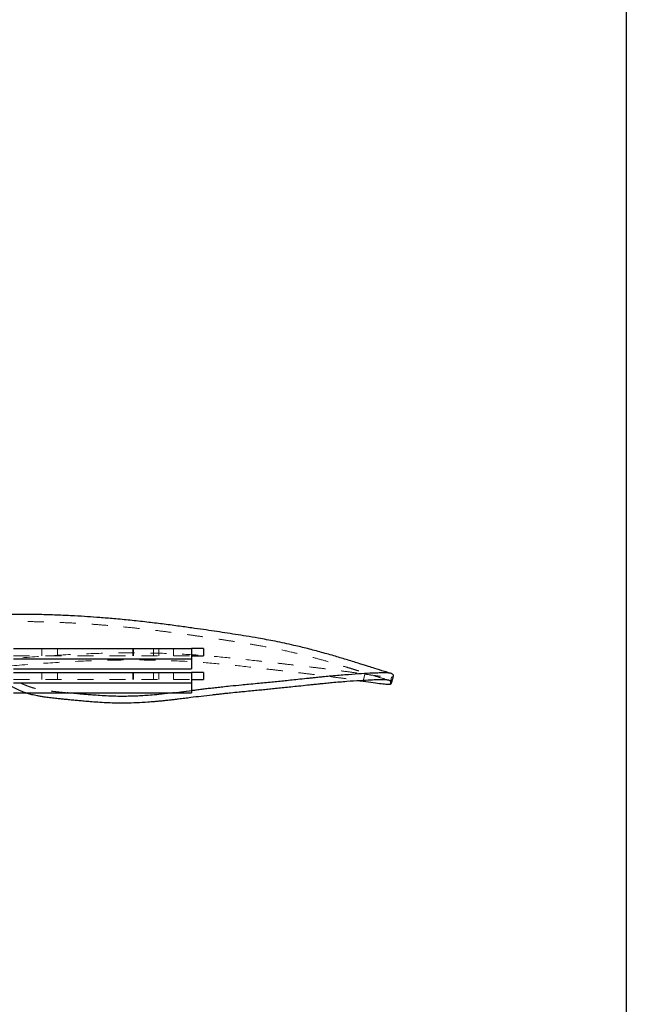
# Model space of a CAD drawing. Header units: inches. Extents: x 0.7 to 43.6, y 0.3 to 38.8.
# Tile 91 of 97: x 39.5 to 43.3, y 17.7 to 23.8. Entities that reach past the tile are written whole.
import ezdxf

# ---------------------------------------------------------------- set-up
doc = ezdxf.new("R2010")
doc.units = ezdxf.units.IN
doc.header["$MEASUREMENT"] = 0
doc.linetypes.add('HIDDEN', pattern=[0.075, 0.05, -0.025])
doc.layers.add('SID-M-S', color=90, linetype='Continuous')

msp = doc.modelspace()

# ---------------------------------------------------------------- linework, layer by layer
at = {"color": 174, "linetype": 'Continuous', "lineweight": 25}
msp.add_line((43.31243, 33.500004), (43.31243, 0.500004), dxfattribs=at)
at = {"color": 7, "linetype": 'HIDDEN', "lineweight": 18}
for p, q in [((39.477959, 19.86432), (40.590434, 19.86432)), ((39.65448, 19.90932), (39.65448, 19.86432)), ((39.752751, 19.90932), (39.752751, 19.86432)), ((40.224509, 19.90932), (40.224509, 19.86432)), ((40.227459, 19.90932), (40.227459, 19.86432)), ((40.353644, 19.90932), (40.353644, 19.86432)), ((40.38674, 19.90932), (40.38674, 19.86432)), ((40.478459, 19.86432), (40.478459, 19.90932)), ((39.477959, 19.84432), (40.590434, 19.84432)), ((39.65448, 19.75932), (39.65448, 19.71432)), ((39.752751, 19.75932), (39.752751, 19.71432)), ((40.224509, 19.75932), (40.224509, 19.71432)), ((40.227459, 19.75932), (40.227459, 19.71432)), ((40.353644, 19.75932), (40.353644, 19.71432)), ((40.38674, 19.75932), (40.38674, 19.71432)), ((40.478459, 19.71432), (40.478459, 19.75932)), ((41.675114, 19.74878), (41.666183, 19.704779)), ((39.477959, 19.71432), (40.590434, 19.71432)), ((39.477959, 19.69432), (40.590434, 19.69432)), ((41.843955, 19.729799), (41.834045, 19.685955))]:
    msp.add_line(p, q, dxfattribs=at)
for points, knots in [([(41.828795, 19.709326), (41.814303, 19.713776), (41.779795, 19.724371), (41.7322, 19.739391), (41.690377, 19.752535), (41.659131, 19.762335), (41.629048, 19.771736), (41.593817, 19.782673), (41.54345, 19.798136), (41.476041, 19.81836), (41.393617, 19.841956), (41.307548, 19.864927), (41.211339, 19.888429), (41.108926, 19.910347), (41.009137, 19.928564), (40.927151, 19.942279), (40.858277, 19.953252), (40.791143, 19.963606), (40.723726, 19.973745), (40.654653, 19.983902), (40.57871, 19.994749), (40.491796, 20.006697), (40.39821, 20.018886), (40.293642, 20.031557), (40.18433, 20.043369), (40.075543, 20.053388), (39.977582, 20.060951), (39.881417, 20.067131), (39.776506, 20.07247), (39.660243, 20.076563), (39.527007, 20.078739), (39.376912, 20.077672), (39.234866, 20.072475), (39.11364, 20.065392), (39.023059, 20.058867), (38.942802, 20.052358), (38.875111, 20.046681), (38.816804, 20.041851), (38.762458, 20.037469), (38.708129, 20.033165), (38.648049, 20.028947), (38.595943, 20.025626), (38.550822, 20.022811), (38.502669, 20.019826), (38.451978, 20.016728), (38.384055, 20.012528), (38.298414, 20.006933), (38.202441, 19.999701), (38.118103, 19.992271), (38.045131, 19.985072), (37.982859, 19.978574), (37.943841, 19.974393), (37.92198, 19.972007), (37.909754, 19.970646), (37.904688, 19.969983), (37.907933, 19.970088), (37.91964, 19.970931), (37.947672, 19.973059), (37.997491, 19.976799), (38.057168, 19.980958), (38.101453, 19.983816), (38.126978, 19.985449), (38.143311, 19.986535), (38.147389, 19.986886), (38.148731, 19.987002)], [0, 0, 0, 0, 0.009778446, 0.023283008, 0.032254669, 0.038111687, 0.045003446, 0.053188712, 0.062653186, 0.080064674, 0.099995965, 0.119604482, 0.138500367, 0.164318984, 0.186973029, 0.203212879, 0.217742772, 0.232390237, 0.247473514, 0.262235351, 0.278307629, 0.296993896, 0.318121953, 0.339050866, 0.364749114, 0.388914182, 0.409493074, 0.428195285, 0.451547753, 0.477880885, 0.503850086, 0.538033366, 0.575199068, 0.595240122, 0.615900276, 0.633308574, 0.646755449, 0.659685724, 0.676103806, 0.694655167, 0.710445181, 0.719398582, 0.728605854, 0.739386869, 0.752059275, 0.76533573, 0.7888319, 0.810585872, 0.831932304, 0.849434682, 0.867192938, 0.883735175, 0.891841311, 0.899866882, 0.907252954, 0.914219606, 0.921209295, 0.928676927, 0.945491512, 0.963970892, 0.973602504, 0.983694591, 0.994634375, 1, 1, 1, 1]), ([(34.428163, 18.886867), (34.460647, 18.893144), (34.523263, 18.905244), (34.618783, 18.923418), (34.714228, 18.941427), (34.811415, 18.95963), (34.908468, 18.97774), (34.998255, 18.994515), (35.08984, 19.01172), (35.170676, 19.027052), (35.251453, 19.042572), (35.322001, 19.056311), (35.393343, 19.070437), (35.487644, 19.089412), (35.606562, 19.11385), (35.749132, 19.14384), (35.89273, 19.17459), (36.031716, 19.204747), (36.170423, 19.235112), (36.316003, 19.267133), (36.483616, 19.304091), (36.660759, 19.343256), (36.842124, 19.383385), (37.017264, 19.422088), (37.195651, 19.461341), (37.360213, 19.497297), (37.511267, 19.529867), (37.652607, 19.559834), (37.793331, 19.589007), (37.934191, 19.617392), (38.071218, 19.644099), (38.250001, 19.677577), (38.476345, 19.717183), (38.745287, 19.759453), (39.012408, 19.796311), (39.272899, 19.827179), (39.531318, 19.852129), (39.788229, 19.870357), (40.022986, 19.880322), (40.237971, 19.882963), (40.434468, 19.879379), (40.630666, 19.869255), (40.824198, 19.852044), (40.979392, 19.834792), (41.097878, 19.821162), (41.183372, 19.811227), (41.266684, 19.801557), (41.348367, 19.791918), (41.431259, 19.781778), (41.513264, 19.771255), (41.594539, 19.760339), (41.648273, 19.752631), (41.675114, 19.74878)], [0, 0, 0, 0, 0.01305562, 0.02516568, 0.03819549, 0.05110881, 0.06379914, 0.07668383, 0.08663518, 0.09997183, 0.10855609, 0.11844197, 0.12772167, 0.13659417, 0.15547833, 0.17438592, 0.19249191, 0.21174374, 0.22881795, 0.24679448, 0.26871872, 0.29439203, 0.3160682, 0.33963707, 0.36290183, 0.38593246, 0.40424967, 0.42237173, 0.44170597, 0.45990186, 0.4781796, 0.49606819, 0.53087948, 0.56810996, 0.60344976, 0.63859109, 0.67497384, 0.71151481, 0.74760146, 0.77550023, 0.80374891, 0.83221423, 0.86075556, 0.88903256, 0.90274491, 0.9164631, 0.93021063, 0.94396928, 0.95777731, 0.97275024, 0.98638841, 1, 1, 1, 1]), ([(39.267136, 19.780733), (39.268524, 19.780898), (39.358162, 19.791534), (39.531851, 19.807022), (39.78778, 19.825836), (40.020845, 19.835749), (40.234089, 19.838637), (40.42871, 19.835367), (40.622909, 19.825683), (40.81463, 19.808949), (40.968922, 19.791836), (41.08709, 19.778179), (41.172528, 19.768171), (41.255896, 19.758396), (41.337733, 19.748625), (41.420874, 19.738334), (41.503261, 19.727629), (41.578024, 19.717499), (41.625037, 19.710701), (41.644983, 19.707817)], [0, 0, 0, 0, 0.00159616, 0.1031139, 0.20506582, 0.30572616, 0.38349841, 0.46218833, 0.54142502, 0.62087957, 0.69975059, 0.73803966, 0.77636499, 0.81478596, 0.85324124, 0.89184932, 0.933726, 0.97188252, 1, 1, 1, 1]), ([(41.675114, 19.74878), (41.696343, 19.745793), (41.738883, 19.739806), (41.789573, 19.733582), (41.820834, 19.730256), (41.837578, 19.729193), (41.841844, 19.729599), (41.843955, 19.729799)], [0, 0, 0, 0, 0.2494991, 0.49995924, 0.74899164, 0.87574408, 1, 1, 1, 1]), ([(41.843955, 19.729799), (41.845896, 19.73029), (41.850277, 19.731398), (41.854342, 19.733915), (41.854795, 19.736279), (41.855013, 19.737421)], [0, 0, 0, 0, 0.29146708, 0.65788273, 1, 1, 1, 1]), ([(39.554088, 19.63182), (39.548888, 19.633603), (39.535545, 19.638178), (39.513578, 19.647634), (39.487708, 19.660127), (39.458745, 19.675608), (39.438235, 19.686971), (39.426862, 19.693273)], [0, 0, 0, 0, 0.127273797, 0.326593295, 0.525187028, 0.736692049, 1, 1, 1, 1]), ([(39.812289, 19.63182), (39.804152, 19.632592), (39.786086, 19.634305), (39.755624, 19.637297), (39.722837, 19.640761), (39.691879, 19.644591), (39.666662, 19.648328), (39.642776, 19.652525), (39.618764, 19.657669), (39.593938, 19.66438), (39.571049, 19.671968), (39.549084, 19.680641), (39.527086, 19.690639), (39.504042, 19.702278), (39.477752, 19.71652), (39.459184, 19.726808), (39.448847, 19.732536)], [0, 0, 0, 0, 0.065054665, 0.144436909, 0.250849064, 0.341526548, 0.410749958, 0.469631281, 0.549114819, 0.618537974, 0.681482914, 0.740504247, 0.797757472, 0.856636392, 0.920179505, 1, 1, 1, 1]), ([(40.590434, 19.644831), (40.587337, 19.644445), (40.571757, 19.642502), (40.542832, 19.638891), (40.513322, 19.635277), (40.493479, 19.6329), (40.487011, 19.632139), (40.4843, 19.63182)], [0, 0, 0, 0, 0.08649355, 0.43517475, 0.81547515, 0.92268139, 1, 1, 1, 1])]:
    msp.add_open_spline(points, degree=3, knots=knots, dxfattribs=at)
at = {"layer": 'SID-M-S'}
for p, q in [((39.477959, 19.90932), (40.590434, 19.90932)), ((40.590434, 19.90932), (40.590434, 19.84432)), ((40.665459, 19.90932), (40.590434, 19.90932)), ((40.590434, 19.86432), (40.665459, 19.86432)), ((40.665459, 19.90932), (40.665459, 19.86432)), ((39.477959, 19.84432), (40.590434, 19.84432)), ((40.590434, 19.84432), (40.590434, 19.78182)), ((39.477959, 19.78182), (40.590434, 19.78182)), ((39.477959, 19.75932), (40.590434, 19.75932)), ((40.590434, 19.75932), (40.590434, 19.69432)), ((40.665459, 19.75932), (40.590434, 19.75932)), ((40.665459, 19.75932), (40.665459, 19.71432)), ((39.477959, 19.69432), (40.590434, 19.69432)), ((40.590434, 19.71432), (40.665459, 19.71432)), ((40.590434, 19.69432), (40.590434, 19.63182)), ((41.644983, 19.707817), (41.666183, 19.704779)), ((39.477959, 19.63182), (40.590434, 19.63182))]:
    msp.add_line(p, q, dxfattribs=at)
for points, knots in [([(41.842062, 19.752325), (41.827465, 19.756807), (41.792888, 19.767425), (41.74527, 19.782454), (41.70353, 19.795571), (41.672316, 19.805361), (41.642166, 19.814783), (41.606835, 19.82575), (41.556321, 19.841257), (41.488673, 19.861553), (41.405873, 19.885259), (41.319313, 19.908368), (41.222451, 19.932049), (41.119279, 19.954175), (41.018751, 19.972569), (40.936233, 19.986393), (40.867187, 19.997405), (40.800107, 20.007759), (40.732796, 20.017888), (40.663927, 20.028026), (40.588507, 20.038814), (40.502012, 20.050728), (40.408624, 20.062929), (40.308824, 20.075073), (40.207986, 20.08613), (40.109796, 20.095532), (40.021181, 20.102826), (39.93906, 20.108617), (39.853661, 20.113704), (39.757967, 20.118223), (39.654197, 20.121641), (39.530733, 20.123666), (39.385596, 20.122858), (39.243754, 20.117925), (39.122571, 20.111063), (39.031054, 20.104615), (38.948903, 20.098019), (38.883774, 20.092571), (38.833044, 20.088354), (38.788631, 20.084719), (38.74486, 20.081212), (38.704508, 20.078032), (38.67387, 20.075919), (38.663567, 20.075208)], [0, 0, 0, 0, 0.01393338, 0.03300437, 0.04563921, 0.05392331, 0.06370155, 0.07530676, 0.0887238, 0.11341691, 0.14171249, 0.16959557, 0.19650336, 0.2332953, 0.26560541, 0.28875716, 0.30930243, 0.33000243, 0.35129561, 0.37213453, 0.39472554, 0.42097699, 0.45078098, 0.48046121, 0.5124577, 0.54315145, 0.57038883, 0.59359972, 0.61855935, 0.64911711, 0.68177843, 0.71401972, 0.76245091, 0.8148847, 0.84314759, 0.87255917, 0.89797758, 0.91768008, 0.93196953, 0.94862147, 0.96899539, 0.98957435, 1, 1, 1, 1]), ([(41.855013, 19.737421), (41.855252, 19.737922), (41.856165, 19.739839), (41.854145, 19.743517), (41.850707, 19.747499), (41.84613, 19.750641), (41.840107, 19.753128), (41.831709, 19.754967), (41.819059, 19.756123), (41.79853, 19.756595), (41.766924, 19.756249), (41.720249, 19.754629), (41.656214, 19.751227), (41.574013, 19.745569), (41.506693, 19.739994), (41.462406, 19.735952), (41.44337, 19.734162), (41.422285, 19.73212), (41.396234, 19.729523), (41.368083, 19.726643), (41.343446, 19.724077), (41.31152, 19.720725), (41.272637, 19.71661), (41.222903, 19.711353), (41.178265, 19.706693), (41.136031, 19.702353), (41.078563, 19.69656), (41.016166, 19.690524), (40.952004, 19.684469), (40.895583, 19.679078), (40.84169, 19.673767), (40.789602, 19.66833), (40.749545, 19.663925), (40.713705, 19.659824), (40.679716, 19.655811), (40.647215, 19.651879), (40.617577, 19.648223), (40.598869, 19.645885), (40.590434, 19.644831)], [0, 0, 0, 0, 0.0112139, 0.04288776, 0.06895067, 0.09359618, 0.11835976, 0.14425306, 0.17427101, 0.21221953, 0.2560359, 0.30271877, 0.36507012, 0.43052891, 0.49667385, 0.50907397, 0.5216829, 0.53542815, 0.55153734, 0.57351966, 0.59053878, 0.59895867, 0.63428355, 0.66309576, 0.68909451, 0.71312986, 0.73597984, 0.78613654, 0.81487243, 0.83745395, 0.87422611, 0.89813071, 0.9176421, 0.93594506, 0.95349672, 0.97036791, 0.98663978, 1, 1, 1, 1]), ([(41.843306, 19.693298), (41.845327, 19.700639), (41.849368, 19.715321), (41.853451, 19.729989), (41.855492, 19.737324)], [0, 0, 0, 0, 0.49998138, 1, 1, 1, 1]), ([(41.834045, 19.685955), (41.835753, 19.686503), (41.839608, 19.687739), (41.843108, 19.690947), (41.843791, 19.69548), (41.841319, 19.700433), (41.837442, 19.704512), (41.83282, 19.707659), (41.826841, 19.710125), (41.818632, 19.711916), (41.806231, 19.713026), (41.786043, 19.713457), (41.754859, 19.713082), (41.708705, 19.711445), (41.64528, 19.708034), (41.563776, 19.702367), (41.497002, 19.69678), (41.453057, 19.692726), (41.434158, 19.690929), (41.413226, 19.68888), (41.38736, 19.686274), (41.359402, 19.683381), (41.334927, 19.680803), (41.303205, 19.677434), (41.264567, 19.673299), (41.215144, 19.668018), (41.170772, 19.663336), (41.128783, 19.658975), (41.089086, 19.654937), (41.050748, 19.651117), (41.012109, 19.647361), (40.969597, 19.643298), (40.928614, 19.639387), (40.883277, 19.634997), (40.842462, 19.630948), (40.802969, 19.626864), (40.773084, 19.623666), (40.74662, 19.620738), (40.706327, 19.616158), (40.652708, 19.609794), (40.601771, 19.603477), (40.567721, 19.599241), (40.548807, 19.596897), (40.529209, 19.594487), (40.508448, 19.591965), (40.485801, 19.589265), (40.466635, 19.587049), (40.449354, 19.585096), (40.432618, 19.583259), (40.410963, 19.580975), (40.386113, 19.578509), (40.361805, 19.576274), (40.338954, 19.574353), (40.301191, 19.571457), (40.247933, 19.568302), (40.177352, 19.566375), (40.114736, 19.566783), (40.056563, 19.568943), (40.006659, 19.571946), (39.960258, 19.575506), (39.92097, 19.578914), (39.88648, 19.58209), (39.853919, 19.58518), (39.82418, 19.588071), (39.796354, 19.59083), (39.76921, 19.593576), (39.73757, 19.596877), (39.704094, 19.600642), (39.672416, 19.604776), (39.646574, 19.608782), (39.62082, 19.61344), (39.593896, 19.619527), (39.570464, 19.625887), (39.557503, 19.630583), (39.554088, 19.63182)], [0, 0, 0, 0, 0.0122409, 0.0276135, 0.04859605, 0.06734806, 0.08273631, 0.09725617, 0.11182012, 0.12703102, 0.14466916, 0.16698014, 0.19276316, 0.22025997, 0.25702914, 0.29568069, 0.33478233, 0.34211714, 0.34957631, 0.35770895, 0.36724022, 0.38025093, 0.39033203, 0.39532012, 0.41624064, 0.43330766, 0.44871016, 0.46295104, 0.4764907, 0.48863987, 0.50075151, 0.51385487, 0.52903611, 0.5391054, 0.55587897, 0.56658001, 0.57530979, 0.58325413, 0.59084272, 0.61230639, 0.63269991, 0.63842977, 0.64438907, 0.65057692, 0.65701331, 0.66413971, 0.67219163, 0.6753601, 0.68072256, 0.6882722, 0.69620459, 0.70469676, 0.71176946, 0.71832228, 0.7412904, 0.76344217, 0.78690553, 0.80262172, 0.82112174, 0.83718357, 0.85048244, 0.86269759, 0.87470008, 0.88694385, 0.89695545, 0.90756473, 0.91972528, 0.936045, 0.9499768, 0.96063383, 0.96971804, 0.98363307, 0.9956881, 1, 1, 1, 1]), ([(41.666183, 19.704779), (41.687567, 19.701745), (41.730378, 19.695672), (41.781131, 19.689425), (41.81202, 19.686169), (41.828214, 19.685223), (41.832113, 19.685712), (41.834045, 19.685955)], [0, 0, 0, 0, 0.24962517, 0.4997509, 0.7485197, 0.8753799, 1, 1, 1, 1]), ([(40.4843, 19.63182), (40.483036, 19.631671), (40.477516, 19.631018), (40.468729, 19.630002), (40.437601, 19.626433), (40.392327, 19.62163), (40.335506, 19.616621), (40.288369, 19.613339), (40.245831, 19.611166), (40.204141, 19.609834), (40.161564, 19.609337), (40.117188, 19.609767), (40.068833, 19.611386), (40.019843, 19.614147), (39.974275, 19.61746), (39.935681, 19.620641), (39.9018, 19.623604), (39.869797, 19.62648), (39.840649, 19.629163), (39.821475, 19.630944), (39.812814, 19.63177), (39.812289, 19.63182)], [0, 0, 0, 0, 0.00529682, 0.02312503, 0.03690379, 0.1362088, 0.21448783, 0.27852613, 0.33722824, 0.39609773, 0.45688286, 0.52016224, 0.58809517, 0.66815973, 0.73774863, 0.79541492, 0.84841622, 0.90052241, 0.95369795, 0.99718989, 1, 1, 1, 1])]:
    msp.add_open_spline(points, degree=3, knots=knots, dxfattribs=at)

doc.saveas('drawing.dxf')
